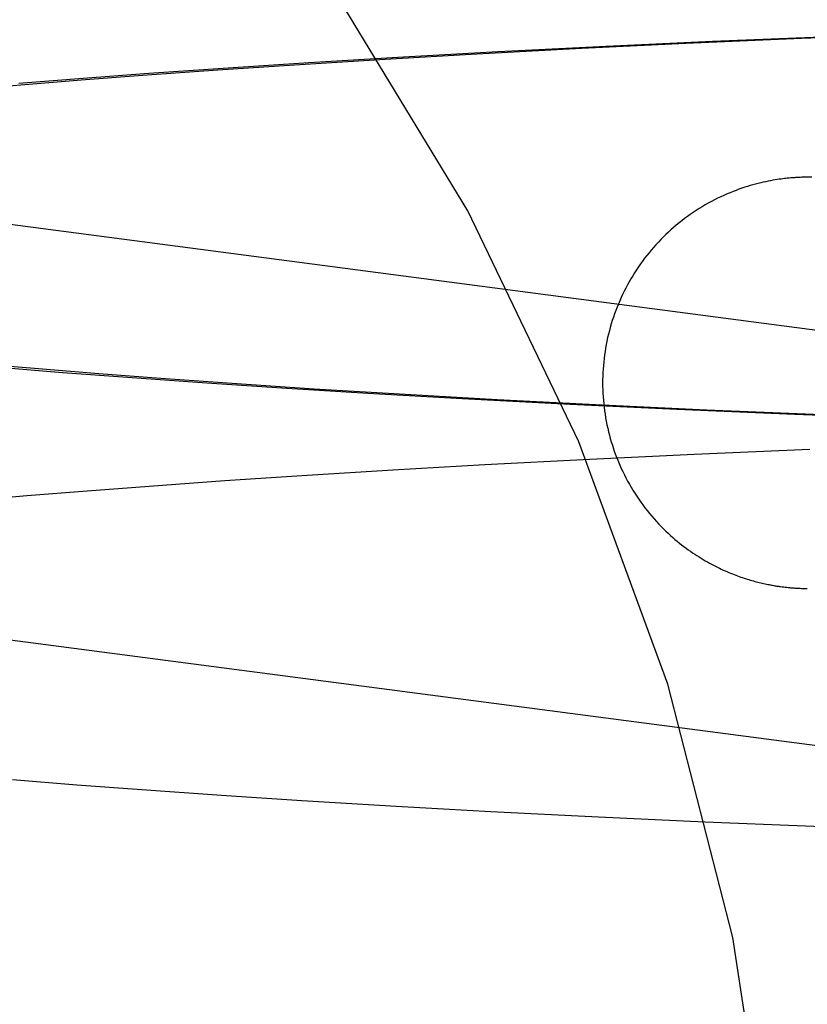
# Model space of a CAD drawing. Header units: inches. Extents: x 0 to 268, y 0 to 174.
# Tile 43 of 79: x 87.0106 to 87.0852, y 88.4625 to 88.5557. Entities that reach past the tile are written whole.
import ezdxf

# ---------------------------------------------------------------- set-up
doc = ezdxf.new("R2010")
doc.units = ezdxf.units.IN
doc.header["$LTSCALE"] = 14.749625
doc.header["$MEASUREMENT"] = 0
doc.linetypes.add('HIDDEN', pattern=[0.2, 0.1, -0.1])
doc.layers.add('DEFAULT_2', color=8, linetype='HIDDEN')

msp = doc.modelspace()

# ---------------------------------------------------------------- linework, layer by layer
at = {"layer": 'DEFAULT_2', "color": 8, "linetype": 'HIDDEN'}
for p, q in [((87.08739, 88.554102), (87.076275, 88.553646)), ((87.084682, 88.553956), (87.095331, 88.554364)), ((87.066181, 88.553184), (87.055967, 88.552668)), ((87.063871, 88.553015), (87.073744, 88.553486)), ((87.076275, 88.553646), (87.066181, 88.553184)), ((87.073744, 88.553486), (87.084682, 88.553956)), ((87.046991, 88.552173), (87.038033, 88.551635)), ((87.045272, 88.551997), (87.053942, 88.552494)), ((87.055967, 88.552668), (87.046991, 88.552173)), ((87.053942, 88.552494), (87.063871, 88.553015)), ((87.02941, 88.550974), (87.036676, 88.551462)), ((87.038033, 88.551635), (87.030407, 88.551141)), ((87.036676, 88.551462), (87.045272, 88.551997)), ((87.016453, 88.550012), (87.022275, 88.55046)), ((87.022863, 88.550616), (87.016661, 88.550154)), ((87.022275, 88.55046), (87.02941, 88.550974)), ((87.030407, 88.551141), (87.022863, 88.550616)), ((87.005233, 88.549066), (87.010766, 88.549547)), ((87.016661, 88.550154), (87.010554, 88.549671)), ((87.010766, 88.549547), (87.016453, 88.550012)), ((86.94215, 88.545205), (87.146111, 88.518477)), ((87.083673, 88.540736), (87.083513, 88.540721)), ((87.083809, 88.540747), (87.083673, 88.540736)), ((87.083926, 88.540756), (87.083809, 88.540747)), ((87.084029, 88.540763), (87.083926, 88.540756)), ((87.08412, 88.540769), (87.084029, 88.540763)), ((87.08424, 88.540776), (87.08412, 88.540769)), ((87.084345, 88.540782), (87.08424, 88.540776)), ((87.08444, 88.540787), (87.084345, 88.540782)), ((87.084529, 88.540791), (87.08444, 88.540787)), ((87.084612, 88.540794), (87.084529, 88.540791)), ((87.084714, 88.540798), (87.084639, 88.540795)), ((87.08484, 88.540802), (87.084737, 88.540799)), ((87.084925, 88.540804), (87.08484, 88.540802)), ((87.085057, 88.540806), (87.08494, 88.540804)), ((87.085158, 88.540808), (87.085051, 88.540806)), ((87.085659, 88.540813), (87.085203, 88.540809)), ((87.012412, 88.522652), (87.006818, 88.523129)), ((87.008653, 88.522821), (87.014711, 88.522332)), ((87.018155, 88.52219), (87.012412, 88.522652)), ((87.014711, 88.522332), (87.02087, 88.521865)), ((87.024027, 88.521746), (87.018155, 88.52219)), ((87.02087, 88.521865), (87.028369, 88.521333)), ((87.031217, 88.521237), (87.024027, 88.521746)), ((87.028369, 88.521333), (87.035957, 88.520831)), ((87.038528, 88.520755), (87.031217, 88.521237)), ((87.035957, 88.520831), (87.043604, 88.520361)), ((87.047166, 88.520227), (87.038528, 88.520755)), ((87.043604, 88.520361), (87.052558, 88.519851)), ((87.055867, 88.519737), (87.047166, 88.520227)), ((87.052558, 88.519851), (87.062771, 88.519319)), ((87.065817, 88.519224), (87.055867, 88.519737)), ((87.062771, 88.519319), (87.072889, 88.51884)), ((87.075694, 88.518762), (87.065817, 88.519224)), ((87.072889, 88.51884), (87.084064, 88.518365)), ((87.086616, 88.518302), (87.075694, 88.518762)), ((87.084064, 88.518365), (87.094915, 88.517954)), ((87.07454, 88.514589), (87.085491, 88.515055)), ((87.054692, 88.513601), (87.064647, 88.51412)), ((87.064647, 88.51412), (87.07454, 88.514589)), ((87.037365, 88.512573), (87.045993, 88.513106)), ((87.045993, 88.513106), (87.054692, 88.513601)), ((87.0229, 88.511572), (87.030069, 88.512086)), ((87.030069, 88.512086), (87.037365, 88.512573)), ((87.011331, 88.510661), (87.017049, 88.511125)), ((87.017049, 88.511125), (87.0229, 88.511572)), ((87.005767, 88.51018), (87.011331, 88.510661)), ((86.937155, 88.506527), (87.154958, 88.477984)), ((87.082862, 88.502035), (87.083013, 88.502016)), ((87.083013, 88.502016), (87.083157, 88.501999)), ((87.083157, 88.501999), (87.083293, 88.501984)), ((87.083293, 88.501984), (87.083422, 88.501971)), ((87.083422, 88.501971), (87.083544, 88.501959)), ((87.083544, 88.501959), (87.083661, 88.501949)), ((87.083661, 88.501949), (87.083772, 88.501939)), ((87.083772, 88.501939), (87.083878, 88.501931)), ((87.083878, 88.501931), (87.083977, 88.501924)), ((87.083977, 88.501924), (87.08407, 88.501917)), ((87.08407, 88.501917), (87.084156, 88.501912)), ((87.084156, 88.501912), (87.084271, 88.501905)), ((87.084271, 88.501905), (87.084374, 88.5019)), ((87.084374, 88.5019), (87.084467, 88.501895)), ((87.084467, 88.501895), (87.084582, 88.50189)), ((87.084582, 88.50189), (87.084685, 88.501886)), ((87.084709, 88.501886), (87.084775, 88.501883)), ((87.084775, 88.501883), (87.08487, 88.501881)), ((87.08487, 88.501881), (87.084978, 88.501878)), ((87.084971, 88.501878), (87.085105, 88.501876)), ((87.085105, 88.501876), (87.085244, 88.501874)), ((87.009961, 88.483779), (87.016046, 88.483295)), ((87.016046, 88.483295), (87.022228, 88.482832)), ((87.022228, 88.482832), (87.029749, 88.482305)), ((87.029749, 88.482305), (87.037355, 88.481809)), ((87.037355, 88.481809), (87.046293, 88.48127)), ((87.046293, 88.48127), (87.055254, 88.480772)), ((87.055254, 88.480772), (87.065455, 88.480253)), ((87.065455, 88.480253), (87.075541, 88.479789)), ((87.075541, 88.479789), (87.086655, 88.479328))]:
    msp.add_line(p, q, dxfattribs=at)
for points in [[(87.083513, 88.540721), (87.083421, 88.540712), (87.083321, 88.540702), (87.083208, 88.54069), (87.08308, 88.540675), (87.082936, 88.540658), (87.082769, 88.540636), (87.082586, 88.540611), (87.082391, 88.540582), (87.082186, 88.54055), (87.081975, 88.540514), (87.081757, 88.540474), (87.081533, 88.540431), (87.081304, 88.540384), (87.08107, 88.540333), (87.080831, 88.540278), (87.080589, 88.540218), (87.080341, 88.540154), (87.08009, 88.540086), (87.079835, 88.540012), (87.079575, 88.539934), (87.079312, 88.53985), (87.079044, 88.539761), (87.078771, 88.539666), (87.078494, 88.539564), (87.078213, 88.539456), (87.077928, 88.539341), (87.077638, 88.539219), (87.077345, 88.53909), (87.077049, 88.538954), (87.076752, 88.538812), (87.076455, 88.538663), (87.076159, 88.538508), (87.075865, 88.538347), (87.075573, 88.538182), (87.075284, 88.538011), (87.074999, 88.537836), (87.074717, 88.537656), (87.074438, 88.537472), (87.074163, 88.537283), (87.073891, 88.537089), (87.073622, 88.53689), (87.073356, 88.536687), (87.073094, 88.536479), (87.072836, 88.536266), (87.072581, 88.536049), (87.07233, 88.535828), (87.072083, 88.535603), (87.07184, 88.535374), (87.071601, 88.53514), (87.071366, 88.534903), (87.071135, 88.534661), (87.070908, 88.534415), (87.070686, 88.534166), (87.070468, 88.533913), (87.070254, 88.533656), (87.070044, 88.533395), (87.069839, 88.533131), (87.069639, 88.532863), (87.069443, 88.532592), (87.069252, 88.532318), (87.069066, 88.532041), (87.068885, 88.53176), (87.068708, 88.531476), (87.068537, 88.53119), (87.06837, 88.5309), (87.068208, 88.530608), (87.068052, 88.530313), (87.0679, 88.530015), (87.067754, 88.529715), (87.067613, 88.529412), (87.067477, 88.529107), (87.067346, 88.5288), (87.06722, 88.528491), (87.0671, 88.528179), (87.066986, 88.527866), (87.066876, 88.52755), (87.066772, 88.527233), (87.066674, 88.526914), (87.066581, 88.526593), (87.066494, 88.526271), (87.066412, 88.525947), (87.066335, 88.525622), (87.066265, 88.525296), (87.0662, 88.524968), (87.06614, 88.524639), (87.066086, 88.52431), (87.066038, 88.523979), (87.065996, 88.523648), (87.065959, 88.523316), (87.065928, 88.522983), (87.065903, 88.52265), (87.065883, 88.522317), (87.065869, 88.521983), (87.065861, 88.52165), (87.065858, 88.521342)], [(87.065858, 88.521342), (87.065861, 88.521035), (87.065869, 88.520699), (87.065883, 88.520364), (87.065903, 88.52003), (87.065928, 88.519695), (87.06596, 88.519361), (87.065997, 88.519028), (87.066039, 88.518695), (87.066088, 88.518364), (87.066142, 88.518033), (87.066202, 88.517703), (87.066268, 88.517374), (87.066339, 88.517046), (87.066416, 88.516719), (87.066498, 88.516394), (87.066587, 88.516071), (87.06668, 88.515748), (87.06678, 88.515428), (87.066884, 88.515109), (87.066995, 88.514793), (87.06711, 88.514478), (87.067231, 88.514165), (87.067358, 88.513854), (87.06749, 88.513546), (87.067627, 88.51324), (87.067769, 88.512936), (87.067917, 88.512635), (87.068069, 88.512337), (87.068227, 88.512041), (87.06839, 88.511748), (87.068558, 88.511457), (87.068731, 88.51117), (87.068909, 88.510885), (87.069092, 88.510604), (87.06928, 88.510325), (87.069472, 88.51005), (87.069669, 88.50978), (87.06987, 88.509512), (87.070076, 88.509248), (87.070288, 88.508986), (87.070505, 88.508726), (87.070727, 88.50847), (87.070953, 88.508219), (87.07118, 88.507975), (87.071405, 88.507741), (87.071628, 88.507516), (87.071848, 88.507302), (87.072066, 88.507096), (87.072281, 88.506899), (87.072495, 88.506709), (87.072707, 88.506525), (87.072919, 88.506348), (87.073129, 88.506176), (87.073339, 88.50601), (87.073548, 88.505849), (87.073757, 88.505693), (87.073965, 88.505541), (87.074171, 88.505395), (87.074377, 88.505253), (87.074581, 88.505116), (87.074784, 88.504983), (87.074986, 88.504855), (87.075187, 88.504731), (87.075385, 88.504611), (87.075583, 88.504496), (87.075778, 88.504384), (87.075972, 88.504276), (87.076165, 88.504172), (87.076355, 88.504072), (87.076544, 88.503975), (87.07673, 88.503882), (87.076915, 88.503792), (87.077098, 88.503706), (87.077278, 88.503623), (87.077457, 88.503543), (87.077632, 88.503466), (87.077805, 88.503393), (87.077976, 88.503322), (87.078143, 88.503255), (87.078308, 88.50319), (87.07847, 88.503128), (87.07863, 88.503069), (87.078787, 88.503012), (87.078943, 88.502957), (87.079097, 88.502904), (87.079249, 88.502854), (87.0794, 88.502804), (87.07955, 88.502757), (87.079699, 88.502712), (87.079846, 88.502668), (87.079992, 88.502625), (87.080137, 88.502585), (87.08028, 88.502545), (87.080422, 88.502508), (87.080562, 88.502472), (87.0807, 88.502437), (87.080837, 88.502404), (87.080972, 88.502373), (87.081105, 88.502343), (87.081237, 88.502314), (87.081366, 88.502286), (87.081493, 88.50226), (87.081616, 88.502236), (87.081735, 88.502213), (87.081847, 88.502192), (87.081956, 88.502173), (87.08206, 88.502155), (87.082161, 88.502138), (87.082258, 88.502122), (87.082353, 88.502107), (87.082444, 88.502093), (87.082533, 88.50208), (87.082619, 88.502067), (87.082702, 88.502056), (87.082862, 88.502035)]]:
    msp.add_lwpolyline(points, dxfattribs=at)
msp.add_arc((86.833259, 88.418457), 0.25, 270, 90, dxfattribs=at)

doc.saveas('drawing.dxf')
